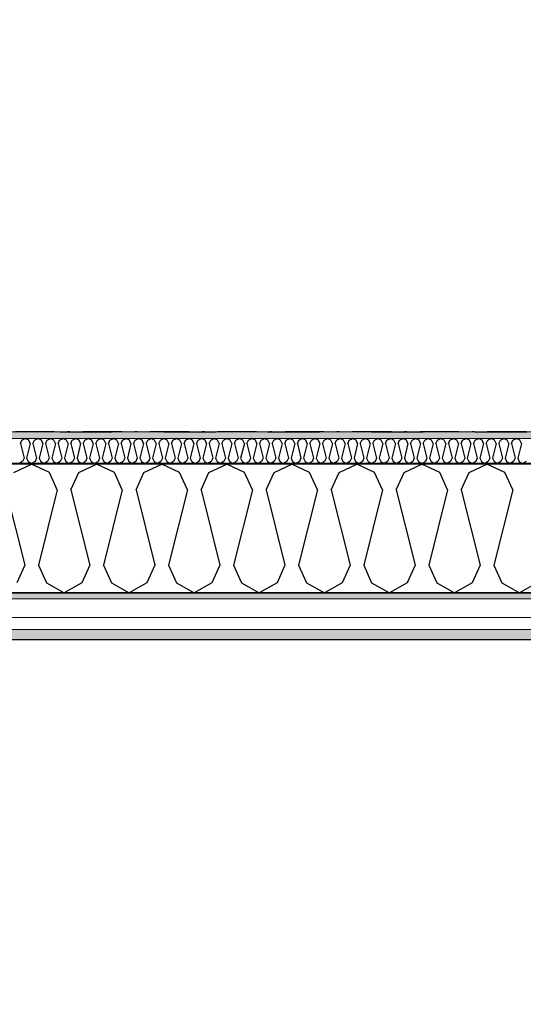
# Model space of a CAD drawing. Header units: millimetres. Extents: x -150 to 340869, y -1115 to 365939.
# Tile 137 of 193: x 317248 to 318219, y 342644 to 344542. Entities that reach past the tile are written whole.
import ezdxf
from ezdxf.enums import TextEntityAlignment as Align

# ---------------------------------------------------------------- set-up
doc = ezdxf.new("R2010")
doc.units = ezdxf.units.MM
doc.header["$LTSCALE"] = 0.5
doc.header["$MEASUREMENT"] = 0
for name, pattern in [('Akselinje', [1500, 1000, -200, 100, -200]), ('Over snittplan', [260, 150, -50, 10, -50]), ('PLINE', [0]), ('Stipling', [400, 200, -200]), ('Tett prikk', [176.388884, 0, -176.388884])]:
    doc.linetypes.add(name, pattern=pattern)
for name, color, linetype in [('232- Ikke-bærende yttervegger (Skravur)(Nye konstruksjoner)', 7, 'Continuous'), ('232- Ikke-bærende yttervegger(Nye konstruksjoner)', 7, 'Continuous'), ('255- Gulvoverflate(Nye konstruksjoner)', 7, 'Continuous'), ('26-- Yttertak(Nye konstruksjoner)', 7, 'Continuous'), ('82-- Modullinjer(Nye konstruksjoner)', 7, 'Continuous'), ('862- M___Nettoareal(Nye konstruksjoner)', 7, 'Continuous'), ('862- M___Nettoareal(Polylinje)(Nye konstruksjoner)', 7, 'Continuous'), ('862- M___Nettoareal(Tekst)(Nye konstruksjoner)', 7, 'Continuous')]:
    doc.layers.add(name, color=color, linetype=linetype)
doc.layers.add('235- Utvendig kledning og overflate(Nye konstruksjoner)', color=7, linetype='Continuous', lineweight=0)
doc.layers.add('236- Innvendig kledning og overflate(Nye konstruksjoner)', color=7, linetype='Continuous', lineweight=0)
doc.styles.add('GENERATED_STYLE_1', font='txt')
doc.styles.add('GENERATED_STYLE_4', font='arial.ttf')
pattern_1 = [(0, (0, 0), (0, 43.30127), [0, -25]), (0, (12.5, 21.65), (0, 43.30127), [0, -25])]

# ---------------------------------------------------------------- blocks, each defined once
blk = doc.blocks.new('Ikke målbart areal__3', base_point=(318271.8, 344616.6))
at = {"layer": '862- M___Nettoareal(Polylinje)(Nye konstruksjoner)', "linetype": 'Stipling', "flags": 128}
blk.add_lwpolyline([(308760.9, 346182.3), (308760.9, 345237.9), (308760.9, 343747.8), (319785, 343747.8), (321356.7, 341584.6), (323326.2, 343015.5), (321025.4, 346182.3)], close=True, dxfattribs=at)
at = {"layer": '862- M___Nettoareal(Tekst)(Nye konstruksjoner)', "style": 'GENERATED_STYLE_1'}
for tag, p in [('DUMMY_861', (318819.7, 344804.8)), ('ROOM_NAME', (317723.9, 344762.2)), ('DUMMY_862', (317723.9, 344616.6))]:
    blk.add_attdef(tag, text='', height=100, dxfattribs=at).set_placement(p, align=Align.TOP_LEFT)
blk = doc.blocks.new('*X48')
at = {"layer": '232- Ikke-bærende yttervegger (Skravur)(Nye konstruksjoner)', "linetype": 'PLINE'}
for p, q in [((317249.5, 343725.2), (317252.5, 343731.7)), ((317249.5, 343725.2), (317256.6, 343697)), ((317252.5, 343731.7), (317259.1, 343734.8)), ((317265.7, 343731.7), (317259.1, 343734.8)), ((317268.7, 343725.2), (317261.7, 343697)), ((317268.7, 343725.2), (317265.7, 343731.7)), ((317273.8, 343725.2), (317276.8, 343731.7)), ((317273.8, 343725.2), (317280.8, 343697)), ((317276.8, 343731.7), (317283.4, 343734.8)), ((317290, 343731.7), (317283.4, 343734.8)), ((317293, 343725.2), (317285.9, 343697)), ((317293, 343725.2), (317290, 343731.7)), ((317298.1, 343725.2), (317301, 343731.7)), ((317298.1, 343725.2), (317305.1, 343697)), ((317301, 343731.7), (317307.7, 343734.8)), ((317314.3, 343731.7), (317307.7, 343734.8)), ((317317.3, 343725.2), (317310.2, 343697)), ((317317.3, 343725.2), (317314.3, 343731.7)), ((317322.4, 343725.2), (317325.3, 343731.7)), ((317322.4, 343725.2), (317329.4, 343697)), ((317325.3, 343731.7), (317331.9, 343734.8)), ((317338.6, 343731.7), (317331.9, 343734.8)), ((317341.5, 343725.2), (317334.5, 343697)), ((317341.5, 343725.2), (317338.6, 343731.7)), ((317346.6, 343725.2), (317349.6, 343731.7)), ((317346.6, 343725.2), (317353.7, 343697)), ((317349.6, 343731.7), (317356.2, 343734.8)), ((317362.9, 343731.7), (317356.2, 343734.8)), ((317365.8, 343725.2), (317358.8, 343697)), ((317365.8, 343725.2), (317362.9, 343731.7)), ((317370.9, 343725.2), (317373.9, 343731.7)), ((317370.9, 343725.2), (317378, 343697)), ((317373.9, 343731.7), (317380.5, 343734.8)), ((317387.1, 343731.7), (317380.5, 343734.8)), ((317390.1, 343725.2), (317383.1, 343697)), ((317390.1, 343725.2), (317387.1, 343731.7)), ((317395.2, 343725.2), (317398.2, 343731.7)), ((317395.2, 343725.2), (317402.2, 343697)), ((317398.2, 343731.7), (317404.8, 343734.8)), ((317411.4, 343731.7), (317404.8, 343734.8)), ((317414.4, 343725.2), (317407.3, 343697)), ((317414.4, 343725.2), (317411.4, 343731.7)), ((317419.5, 343725.2), (317422.4, 343731.7)), ((317419.5, 343725.2), (317426.5, 343697)), ((317422.4, 343731.7), (317429.1, 343734.8)), ((317435.7, 343731.7), (317429.1, 343734.8)), ((317438.7, 343725.2), (317431.6, 343697)), ((317438.7, 343725.2), (317435.7, 343731.7)), ((317443.8, 343725.2), (317446.7, 343731.7)), ((317443.8, 343725.2), (317450.8, 343697)), ((317446.7, 343731.7), (317453.4, 343734.8)), ((317460, 343731.7), (317453.4, 343734.8)), ((317462.9, 343725.2), (317455.9, 343697)), ((317462.9, 343725.2), (317460, 343731.7)), ((317468, 343725.2), (317471, 343731.7)), ((317468, 343725.2), (317475.1, 343697)), ((317471, 343731.7), (317477.6, 343734.8)), ((317484.3, 343731.7), (317477.6, 343734.8)), ((317487.2, 343725.2), (317480.2, 343697)), ((317487.2, 343725.2), (317484.3, 343731.7)), ((317492.3, 343725.2), (317495.3, 343731.7)), ((317492.3, 343725.2), (317499.4, 343697)), ((317495.3, 343731.7), (317501.9, 343734.8)), ((317508.5, 343731.7), (317501.9, 343734.8)), ((317511.5, 343725.2), (317504.5, 343697)), ((317511.5, 343725.2), (317508.5, 343731.7)), ((317516.6, 343725.2), (317519.6, 343731.7)), ((317516.6, 343725.2), (317523.6, 343697)), ((317519.6, 343731.7), (317526.2, 343734.8)), ((317532.8, 343731.7), (317526.2, 343734.8)), ((317535.8, 343725.2), (317528.8, 343697)), ((317535.8, 343725.2), (317532.8, 343731.7)), ((317540.9, 343725.2), (317543.9, 343731.7)), ((317540.9, 343725.2), (317547.9, 343697)), ((317543.9, 343731.7), (317550.5, 343734.8)), ((317557.1, 343731.7), (317550.5, 343734.8)), ((317560.1, 343725.2), (317553, 343697)), ((317560.1, 343725.2), (317557.1, 343731.7)), ((317565.2, 343725.2), (317568.1, 343731.7)), ((317565.2, 343725.2), (317572.2, 343697)), ((317568.1, 343731.7), (317574.8, 343734.8)), ((317581.4, 343731.7), (317574.8, 343734.8)), ((317584.4, 343725.2), (317577.3, 343697)), ((317584.4, 343725.2), (317581.4, 343731.7)), ((317589.5, 343725.2), (317592.4, 343731.7)), ((317589.5, 343725.2), (317596.5, 343697)), ((317592.4, 343731.7), (317599, 343734.8)), ((317605.7, 343731.7), (317599, 343734.8)), ((317608.6, 343725.2), (317601.6, 343697)), ((317608.6, 343725.2), (317605.7, 343731.7)), ((317613.7, 343725.2), (317616.7, 343731.7)), ((317613.7, 343725.2), (317620.8, 343697)), ((317616.7, 343731.7), (317623.3, 343734.8)), ((317630, 343731.7), (317623.3, 343734.8)), ((317632.9, 343725.2), (317625.9, 343697)), ((317632.9, 343725.2), (317630, 343731.7)), ((317638, 343725.2), (317641, 343731.7)), ((317638, 343725.2), (317645.1, 343697)), ((317641, 343731.7), (317647.6, 343734.8)), ((317654.2, 343731.7), (317647.6, 343734.8)), ((317657.2, 343725.2), (317650.2, 343697)), ((317657.2, 343725.2), (317654.2, 343731.7)), ((317662.3, 343725.2), (317665.3, 343731.7)), ((317662.3, 343725.2), (317669.3, 343697)), ((317665.3, 343731.7), (317671.9, 343734.8)), ((317678.5, 343731.7), (317671.9, 343734.8)), ((317681.5, 343725.2), (317674.4, 343697)), ((317681.5, 343725.2), (317678.5, 343731.7)), ((317686.6, 343725.2), (317689.5, 343731.7)), ((317686.6, 343725.2), (317693.6, 343697)), ((317689.5, 343731.7), (317696.2, 343734.8)), ((317702.8, 343731.7), (317696.2, 343734.8)), ((317705.8, 343725.2), (317698.7, 343697)), ((317705.8, 343725.2), (317702.8, 343731.7)), ((317710.9, 343725.2), (317713.8, 343731.7)), ((317710.9, 343725.2), (317717.9, 343697)), ((317713.8, 343731.7), (317720.4, 343734.8)), ((317727.1, 343731.7), (317720.4, 343734.8)), ((317730, 343725.2), (317723, 343697)), ((317730, 343725.2), (317727.1, 343731.7)), ((317735.1, 343725.2), (317738.1, 343731.7)), ((317735.1, 343725.2), (317742.2, 343697)), ((317738.1, 343731.7), (317744.7, 343734.8)), ((317751.4, 343731.7), (317744.7, 343734.8)), ((317754.3, 343725.2), (317747.3, 343697)), ((317754.3, 343725.2), (317751.4, 343731.7)), ((317759.4, 343725.2), (317762.4, 343731.7)), ((317759.4, 343725.2), (317766.5, 343697)), ((317762.4, 343731.7), (317769, 343734.8)), ((317775.6, 343731.7), (317769, 343734.8)), ((317778.6, 343725.2), (317771.6, 343697)), ((317778.6, 343725.2), (317775.6, 343731.7)), ((317783.7, 343725.2), (317786.7, 343731.7)), ((317783.7, 343725.2), (317790.7, 343697)), ((317786.7, 343731.7), (317793.3, 343734.8)), ((317799.9, 343731.7), (317793.3, 343734.8)), ((317802.9, 343725.2), (317795.8, 343697)), ((317802.9, 343725.2), (317799.9, 343731.7)), ((317808, 343725.2), (317810.9, 343731.7)), ((317808, 343725.2), (317815, 343697)), ((317810.9, 343731.7), (317817.6, 343734.8)), ((317824.2, 343731.7), (317817.6, 343734.8)), ((317827.2, 343725.2), (317820.1, 343697)), ((317827.2, 343725.2), (317824.2, 343731.7)), ((317832.3, 343725.2), (317835.2, 343731.7)), ((317832.3, 343725.2), (317839.3, 343697)), ((317835.2, 343731.7), (317841.9, 343734.8)), ((317848.5, 343731.7), (317841.9, 343734.8)), ((317851.4, 343725.2), (317844.4, 343697)), ((317851.4, 343725.2), (317848.5, 343731.7)), ((317856.5, 343725.2), (317859.5, 343731.7)), ((317856.5, 343725.2), (317863.6, 343697)), ((317859.5, 343731.7), (317866.1, 343734.8)), ((317872.8, 343731.7), (317866.1, 343734.8)), ((317875.7, 343725.2), (317868.7, 343697)), ((317875.7, 343725.2), (317872.8, 343731.7)), ((317880.8, 343725.2), (317883.8, 343731.7)), ((317880.8, 343725.2), (317887.9, 343697)), ((317883.8, 343731.7), (317890.4, 343734.8)), ((317897, 343731.7), (317890.4, 343734.8)), ((317900, 343725.2), (317893, 343697)), ((317900, 343725.2), (317897, 343731.7)), ((317905.1, 343725.2), (317908.1, 343731.7)), ((317905.1, 343725.2), (317912.1, 343697)), ((317908.1, 343731.7), (317914.7, 343734.8)), ((317921.3, 343731.7), (317914.7, 343734.8)), ((317924.3, 343725.2), (317917.3, 343697)), ((317924.3, 343725.2), (317921.3, 343731.7)), ((317929.4, 343725.2), (317932.4, 343731.7)), ((317929.4, 343725.2), (317936.4, 343697)), ((317932.4, 343731.7), (317939, 343734.8)), ((317945.6, 343731.7), (317939, 343734.8)), ((317948.6, 343725.2), (317941.5, 343697)), ((317948.6, 343725.2), (317945.6, 343731.7)), ((317953.7, 343725.2), (317956.6, 343731.7)), ((317953.7, 343725.2), (317960.7, 343697)), ((317956.6, 343731.7), (317963.3, 343734.8)), ((317969.9, 343731.7), (317963.3, 343734.8)), ((317972.9, 343725.2), (317965.8, 343697)), ((317972.9, 343725.2), (317969.9, 343731.7)), ((317978, 343725.2), (317980.9, 343731.7)), ((317978, 343725.2), (317985, 343697)), ((317980.9, 343731.7), (317987.5, 343734.8)), ((317994.2, 343731.7), (317987.5, 343734.8)), ((317997.1, 343725.2), (317990.1, 343697)), ((317997.1, 343725.2), (317994.2, 343731.7)), ((318002.2, 343725.2), (318005.2, 343731.7)), ((318002.2, 343725.2), (318009.3, 343697)), ((318005.2, 343731.7), (318011.8, 343734.8)), ((318018.5, 343731.7), (318011.8, 343734.8)), ((318021.4, 343725.2), (318014.4, 343697)), ((318021.4, 343725.2), (318018.5, 343731.7)), ((318026.5, 343725.2), (318029.5, 343731.7)), ((318026.5, 343725.2), (318033.6, 343697)), ((318029.5, 343731.7), (318036.1, 343734.8)), ((318042.7, 343731.7), (318036.1, 343734.8)), ((318045.7, 343725.2), (318038.7, 343697)), ((318045.7, 343725.2), (318042.7, 343731.7)), ((318050.8, 343725.2), (318053.8, 343731.7)), ((318050.8, 343725.2), (318057.8, 343697)), ((318053.8, 343731.7), (318060.4, 343734.8)), ((318067, 343731.7), (318060.4, 343734.8)), ((318070, 343725.2), (318062.9, 343697)), ((318070, 343725.2), (318067, 343731.7)), ((318075.1, 343725.2), (318078, 343731.7)), ((318075.1, 343725.2), (318082.1, 343697)), ((318078, 343731.7), (318084.7, 343734.8)), ((318091.3, 343731.7), (318084.7, 343734.8)), ((318094.3, 343725.2), (318087.2, 343697)), ((318094.3, 343725.2), (318091.3, 343731.7)), ((318099.4, 343725.2), (318102.3, 343731.7)), ((318099.4, 343725.2), (318106.4, 343697)), ((318102.3, 343731.7), (318109, 343734.8)), ((318115.6, 343731.7), (318109, 343734.8)), ((318118.5, 343725.2), (318111.5, 343697)), ((318118.5, 343725.2), (318115.6, 343731.7)), ((318123.6, 343725.2), (318126.6, 343731.7)), ((318123.6, 343725.2), (318130.7, 343697)), ((318126.6, 343731.7), (318133.2, 343734.8)), ((318139.9, 343731.7), (318133.2, 343734.8)), ((318142.8, 343725.2), (318135.8, 343697)), ((318142.8, 343725.2), (318139.9, 343731.7)), ((318147.9, 343725.2), (318150.9, 343731.7)), ((318147.9, 343725.2), (318155, 343697)), ((318150.9, 343731.7), (318157.5, 343734.8)), ((318164.1, 343731.7), (318157.5, 343734.8)), ((318167.1, 343725.2), (318160.1, 343697)), ((318167.1, 343725.2), (318164.1, 343731.7)), ((318172.2, 343725.2), (318175.2, 343731.7)), ((318172.2, 343725.2), (318179.2, 343697)), ((318175.2, 343731.7), (318181.8, 343734.8)), ((318188.4, 343731.7), (318181.8, 343734.8)), ((318191.4, 343725.2), (318184.3, 343697)), ((318191.4, 343725.2), (318188.4, 343731.7)), ((318196.5, 343725.2), (318199.4, 343731.7)), ((318196.5, 343725.2), (318203.5, 343697)), ((318199.4, 343731.7), (318206.1, 343734.8)), ((318212.7, 343731.7), (318206.1, 343734.8)), ((318215.7, 343725.2), (318208.6, 343697)), ((318215.7, 343725.2), (318212.7, 343731.7)), ((317253.6, 343690.5), (317247, 343686.8)), ((317256.6, 343697), (317253.6, 343690.5)), ((317261.7, 343697), (317264.6, 343690.5)), ((317264.6, 343690.5), (317271.2, 343686.8)), ((317277.9, 343690.5), (317271.2, 343686.8)), ((317280.8, 343697), (317277.9, 343690.5)), ((317285.9, 343697), (317288.9, 343690.5)), ((317288.9, 343690.5), (317295.5, 343686.8)), ((317302.2, 343690.5), (317295.5, 343686.8)), ((317305.1, 343697), (317302.2, 343690.5)), ((317310.2, 343697), (317313.2, 343690.5)), ((317313.2, 343690.5), (317319.8, 343686.8)), ((317326.4, 343690.5), (317319.8, 343686.8)), ((317329.4, 343697), (317326.4, 343690.5)), ((317334.5, 343697), (317337.5, 343690.5)), ((317337.5, 343690.5), (317344.1, 343686.8)), ((317350.7, 343690.5), (317344.1, 343686.8)), ((317353.7, 343697), (317350.7, 343690.5)), ((317358.8, 343697), (317361.7, 343690.5)), ((317361.7, 343690.5), (317368.4, 343686.8)), ((317375, 343690.5), (317368.4, 343686.8)), ((317378, 343697), (317375, 343690.5)), ((317383.1, 343697), (317386, 343690.5)), ((317386, 343690.5), (317392.7, 343686.8)), ((317399.3, 343690.5), (317392.7, 343686.8)), ((317402.2, 343697), (317399.3, 343690.5)), ((317407.3, 343697), (317410.3, 343690.5)), ((317410.3, 343690.5), (317416.9, 343686.8)), ((317423.6, 343690.5), (317416.9, 343686.8)), ((317426.5, 343697), (317423.6, 343690.5)), ((317431.6, 343697), (317434.6, 343690.5)), ((317434.6, 343690.5), (317441.2, 343686.8)), ((317447.8, 343690.5), (317441.2, 343686.8)), ((317450.8, 343697), (317447.8, 343690.5)), ((317455.9, 343697), (317458.9, 343690.5)), ((317458.9, 343690.5), (317465.5, 343686.8)), ((317472.1, 343690.5), (317465.5, 343686.8)), ((317475.1, 343697), (317472.1, 343690.5)), ((317480.2, 343697), (317483.1, 343690.5)), ((317483.1, 343690.5), (317489.8, 343686.8)), ((317496.4, 343690.5), (317489.8, 343686.8)), ((317499.4, 343697), (317496.4, 343690.5)), ((317504.5, 343697), (317507.4, 343690.5)), ((317507.4, 343690.5), (317514.1, 343686.8)), ((317520.7, 343690.5), (317514.1, 343686.8)), ((317523.6, 343697), (317520.7, 343690.5)), ((317528.8, 343697), (317531.7, 343690.5)), ((317531.7, 343690.5), (317538.3, 343686.8)), ((317545, 343690.5), (317538.3, 343686.8)), ((317547.9, 343697), (317545, 343690.5)), ((317553, 343697), (317556, 343690.5)), ((317556, 343690.5), (317562.6, 343686.8)), ((317569.3, 343690.5), (317562.6, 343686.8)), ((317572.2, 343697), (317569.3, 343690.5)), ((317577.3, 343697), (317580.3, 343690.5)), ((317580.3, 343690.5), (317586.9, 343686.8)), ((317593.5, 343690.5), (317586.9, 343686.8)), ((317596.5, 343697), (317593.5, 343690.5)), ((317601.6, 343697), (317604.6, 343690.5)), ((317604.6, 343690.5), (317611.2, 343686.8)), ((317617.8, 343690.5), (317611.2, 343686.8)), ((317620.8, 343697), (317617.8, 343690.5)), ((317625.9, 343697), (317628.8, 343690.5)), ((317628.8, 343690.5), (317635.5, 343686.8)), ((317642.1, 343690.5), (317635.5, 343686.8)), ((317645.1, 343697), (317642.1, 343690.5)), ((317650.2, 343697), (317653.1, 343690.5)), ((317653.1, 343690.5), (317659.7, 343686.8)), ((317666.4, 343690.5), (317659.7, 343686.8)), ((317669.3, 343697), (317666.4, 343690.5)), ((317674.4, 343697), (317677.4, 343690.5)), ((317677.4, 343690.5), (317684, 343686.8)), ((317690.7, 343690.5), (317684, 343686.8)), ((317693.6, 343697), (317690.7, 343690.5)), ((317698.7, 343697), (317701.7, 343690.5)), ((317701.7, 343690.5), (317708.3, 343686.8)), ((317714.9, 343690.5), (317708.3, 343686.8)), ((317717.9, 343697), (317714.9, 343690.5)), ((317723, 343697), (317726, 343690.5)), ((317726, 343690.5), (317732.6, 343686.8)), ((317739.2, 343690.5), (317732.6, 343686.8)), ((317742.2, 343697), (317739.2, 343690.5)), ((317747.3, 343697), (317750.2, 343690.5)), ((317750.2, 343690.5), (317756.9, 343686.8)), ((317763.5, 343690.5), (317756.9, 343686.8)), ((317766.5, 343697), (317763.5, 343690.5)), ((317771.6, 343697), (317774.5, 343690.5)), ((317774.5, 343690.5), (317781.2, 343686.8)), ((317787.8, 343690.5), (317781.2, 343686.8)), ((317790.7, 343697), (317787.8, 343690.5)), ((317795.8, 343697), (317798.8, 343690.5)), ((317798.8, 343690.5), (317805.4, 343686.8)), ((317812.1, 343690.5), (317805.4, 343686.8)), ((317815, 343697), (317812.1, 343690.5)), ((317820.1, 343697), (317823.1, 343690.5)), ((317823.1, 343690.5), (317829.7, 343686.8)), ((317836.3, 343690.5), (317829.7, 343686.8)), ((317839.3, 343697), (317836.3, 343690.5)), ((317844.4, 343697), (317847.4, 343690.5)), ((317847.4, 343690.5), (317854, 343686.8)), ((317860.6, 343690.5), (317854, 343686.8)), ((317863.6, 343697), (317860.6, 343690.5)), ((317868.7, 343697), (317871.6, 343690.5)), ((317871.6, 343690.5), (317878.3, 343686.8)), ((317884.9, 343690.5), (317878.3, 343686.8)), ((317887.9, 343697), (317884.9, 343690.5)), ((317893, 343697), (317895.9, 343690.5)), ((317895.9, 343690.5), (317902.6, 343686.8)), ((317909.2, 343690.5), (317902.6, 343686.8)), ((317912.1, 343697), (317909.2, 343690.5)), ((317917.3, 343697), (317920.2, 343690.5)), ((317920.2, 343690.5), (317926.8, 343686.8)), ((317933.5, 343690.5), (317926.8, 343686.8)), ((317936.4, 343697), (317933.5, 343690.5)), ((317941.5, 343697), (317944.5, 343690.5)), ((317944.5, 343690.5), (317951.1, 343686.8)), ((317957.8, 343690.5), (317951.1, 343686.8)), ((317960.7, 343697), (317957.8, 343690.5)), ((317965.8, 343697), (317968.8, 343690.5)), ((317968.8, 343690.5), (317975.4, 343686.8)), ((317982, 343690.5), (317975.4, 343686.8)), ((317985, 343697), (317982, 343690.5)), ((317990.1, 343697), (317993.1, 343690.5)), ((317993.1, 343690.5), (317999.7, 343686.8)), ((318006.3, 343690.5), (317999.7, 343686.8)), ((318009.3, 343697), (318006.3, 343690.5)), ((318014.4, 343697), (318017.3, 343690.5)), ((318017.3, 343690.5), (318024, 343686.8)), ((318030.6, 343690.5), (318024, 343686.8)), ((318033.6, 343697), (318030.6, 343690.5)), ((318038.7, 343697), (318041.6, 343690.5)), ((318041.6, 343690.5), (318048.2, 343686.8)), ((318054.9, 343690.5), (318048.2, 343686.8)), ((318057.8, 343697), (318054.9, 343690.5)), ((318062.9, 343697), (318065.9, 343690.5)), ((318065.9, 343690.5), (318072.5, 343686.8)), ((318079.2, 343690.5), (318072.5, 343686.8)), ((318082.1, 343697), (318079.2, 343690.5)), ((318087.2, 343697), (318090.2, 343690.5)), ((318090.2, 343690.5), (318096.8, 343686.8)), ((318103.4, 343690.5), (318096.8, 343686.8)), ((318106.4, 343697), (318103.4, 343690.5)), ((318111.5, 343697), (318114.5, 343690.5)), ((318114.5, 343690.5), (318121.1, 343686.8)), ((318127.7, 343690.5), (318121.1, 343686.8)), ((318130.7, 343697), (318127.7, 343690.5)), ((318135.8, 343697), (318138.7, 343690.5)), ((318138.7, 343690.5), (318145.4, 343686.8)), ((318152, 343690.5), (318145.4, 343686.8)), ((318155, 343697), (318152, 343690.5)), ((318160.1, 343697), (318163, 343690.5)), ((318163, 343690.5), (318169.7, 343686.8)), ((318176.3, 343690.5), (318169.7, 343686.8)), ((318179.2, 343697), (318176.3, 343690.5)), ((318184.3, 343697), (318187.3, 343690.5)), ((318187.3, 343690.5), (318193.9, 343686.8)), ((318200.6, 343690.5), (318193.9, 343686.8)), ((318203.5, 343697), (318200.6, 343690.5)), ((318208.6, 343697), (318211.6, 343690.5)), ((318211.6, 343690.5), (318218.2, 343686.8)), ((318224.8, 343690.5), (318218.2, 343686.8))]:
    blk.add_line(p, q, dxfattribs=at)
blk = doc.blocks.new('*X50')
at = {"layer": '232- Ikke-bærende yttervegger (Skravur)(Nye konstruksjoner)', "linetype": 'PLINE'}
for p, q in [((317237, 343669.6), (317271.2, 343685.8)), ((317305.5, 343669.6), (317271.2, 343685.8)), ((317320.8, 343636), (317305.5, 343669.6)), ((317347.2, 343636), (317362.4, 343669.6)), ((317362.4, 343669.6), (317396.7, 343685.8)), ((317431, 343669.6), (317396.7, 343685.8)), ((317446.2, 343636), (317431, 343669.6)), ((317472.6, 343636), (317487.9, 343669.6)), ((317487.9, 343669.6), (317522.2, 343685.8)), ((317556.4, 343669.6), (317522.2, 343685.8)), ((317571.7, 343636), (317556.4, 343669.6)), ((317598.1, 343636), (317613.3, 343669.6)), ((317613.3, 343669.6), (317647.6, 343685.8)), ((317681.9, 343669.6), (317647.6, 343685.8)), ((317697.2, 343636), (317681.9, 343669.6)), ((317723.5, 343636), (317738.8, 343669.6)), ((317738.8, 343669.6), (317773.1, 343685.8)), ((317807.3, 343669.6), (317773.1, 343685.8)), ((317822.6, 343636), (317807.3, 343669.6)), ((317849, 343636), (317864.3, 343669.6)), ((317864.3, 343669.6), (317898.5, 343685.8)), ((317932.8, 343669.6), (317898.5, 343685.8)), ((317948.1, 343636), (317932.8, 343669.6)), ((317974.4, 343636), (317989.7, 343669.6)), ((317989.7, 343669.6), (318024, 343685.8)), ((318058.2, 343669.6), (318024, 343685.8)), ((318073.5, 343636), (318058.2, 343669.6)), ((318099.9, 343636), (318115.2, 343669.6)), ((318115.2, 343669.6), (318149.4, 343685.8)), ((318183.7, 343669.6), (318149.4, 343685.8)), ((318199, 343636), (318183.7, 343669.6)), ((317221.7, 343636), (317258.1, 343490.6)), ((317320.8, 343636), (317284.4, 343490.6)), ((317347.2, 343636), (317383.5, 343490.6)), ((317446.2, 343636), (317409.9, 343490.6)), ((317472.6, 343636), (317509, 343490.6)), ((317571.7, 343636), (317535.3, 343490.6)), ((317598.1, 343636), (317634.4, 343490.6)), ((317697.2, 343636), (317660.8, 343490.6)), ((317723.5, 343636), (317759.9, 343490.6)), ((317822.6, 343636), (317786.2, 343490.6)), ((317849, 343636), (317885.3, 343490.6)), ((317948.1, 343636), (317911.7, 343490.6)), ((317974.4, 343636), (318010.8, 343490.6)), ((318073.5, 343636), (318037.1, 343490.6)), ((318099.9, 343636), (318136.2, 343490.6)), ((318199, 343636), (318162.6, 343490.6)), ((317258.1, 343490.6), (317242.8, 343457)), ((317284.4, 343490.6), (317299.7, 343457)), ((317383.5, 343490.6), (317368.2, 343457)), ((317409.9, 343490.6), (317425.2, 343457)), ((317509, 343490.6), (317493.7, 343457)), ((317535.3, 343490.6), (317550.6, 343457)), ((317634.4, 343490.6), (317619.1, 343457)), ((317660.8, 343490.6), (317676.1, 343457)), ((317759.9, 343490.6), (317744.6, 343457)), ((317786.2, 343490.6), (317801.5, 343457)), ((317885.3, 343490.6), (317870, 343457)), ((317911.7, 343490.6), (317927, 343457)), ((318010.8, 343490.6), (317995.5, 343457)), ((318037.1, 343490.6), (318052.4, 343457)), ((318136.2, 343490.6), (318121, 343457)), ((318162.6, 343490.6), (318177.9, 343457)), ((317299.7, 343457), (317334, 343437.8)), ((317368.2, 343457), (317334, 343437.8)), ((317425.2, 343457), (317459.4, 343437.8)), ((317493.7, 343457), (317459.4, 343437.8)), ((317550.6, 343457), (317584.9, 343437.8)), ((317619.1, 343457), (317584.9, 343437.8)), ((317676.1, 343457), (317710.3, 343437.8)), ((317744.6, 343457), (317710.3, 343437.8)), ((317801.5, 343457), (317835.8, 343437.8)), ((317870, 343457), (317835.8, 343437.8)), ((317927, 343457), (317961.2, 343437.8)), ((317995.5, 343457), (317961.2, 343437.8)), ((318052.4, 343457), (318086.7, 343437.8)), ((318121, 343457), (318086.7, 343437.8)), ((318177.9, 343457), (318212.1, 343437.8)), ((318246.4, 343457), (318212.1, 343437.8))]:
    blk.add_line(p, q, dxfattribs=at)
blk = doc.blocks.new('Standard grid marker[30]', base_point=(306234.8, 343437.9))
at = {"layer": '82-- Modullinjer(Nye konstruksjoner)', "linetype": 'Akselinje'}
blk.add_line((306434.8, 343437.9), (320034.8, 343437.9), dxfattribs=at)
at = {"layer": '82-- Modullinjer(Nye konstruksjoner)', "style": 'GENERATED_STYLE_4'}
blk.add_attdef('AC_MarkerText_1', text='', height=100, dxfattribs=at).set_placement((306109.8, 343491), align=Align.TOP_CENTER)

msp = doc.modelspace()

# ---------------------------------------------------------------- hatches: boundary and pattern name
at = {"layer": '232- Ikke-bærende yttervegger (Skravur)(Nye konstruksjoner)', "linetype": 'Continuous'}
h = msp.add_hatch(dxfattribs=at)
h.set_pattern_fill('Prikker_tett', color=256, style=0, pattern_type=2)
h.set_pattern_definition(pattern_1)
h.paths.add_polyline_path([(319768.9, 343747.8), (308760.9, 343747.8), (308760.9, 343734.8), (319778.3, 343734.8)])
msp.add_hatch(color=256, dxfattribs=at).paths.add_polyline_path([(308699.9, 343686.8), (308699.9, 343685.8), (319753.4, 343685.8), (319752.7, 343686.8)])
h = msp.add_hatch(dxfattribs=at)
h.set_pattern_fill('Prikker_tett', color=256, style=0, pattern_type=2)
h.set_pattern_definition(pattern_1)
h.paths.add_polyline_path([(319612.2, 343437.8), (308450.9, 343437.8), (308450.9, 343425.8), (319620.9, 343425.8)])
h = msp.add_hatch(dxfattribs=at)
h.set_pattern_fill('Skrålinjer_2', color=256, style=0, pattern_type=2)
h.set_pattern_definition([(45, (0, 0), (-56.568542, 56.568542), [80, 0])])
h.paths.add_polyline_path([(319567.4, 343366.8), (308379.9, 343366.8), (308379.9, 343347.8), (319581.2, 343347.8)])

# ---------------------------------------------------------------- linework, layer by layer
at = {"layer": '232- Ikke-bærende yttervegger(Nye konstruksjoner)', "linetype": 'PLINE'}
for p, q in [((319446.8, 343685.8), (308699.9, 343685.8)), ((319752.7, 343686.8), (308747.9, 343686.8)), ((308698.9, 343437.8), (319627, 343437.8))]:
    msp.add_line(p, q, dxfattribs=at)
at = {"layer": '232- Ikke-bærende yttervegger(Nye konstruksjoner)', "linetype": 'Over snittplan', "flags": 128}
for points in [[(319785, 343747.8), (308760.9, 343747.8)], [(308379.9, 343347.8), (319581.2, 343347.8)]]:
    msp.add_lwpolyline(points, dxfattribs=at)
at = {"layer": '235- Utvendig kledning og overflate(Nye konstruksjoner)', "linetype": 'PLINE'}
for p, q in [((308450.9, 343425.8), (319620.9, 343425.8)), ((308438.9, 343389.8), (319602.6, 343389.8)), ((308402.9, 343366.8), (319590.8, 343366.8))]:
    msp.add_line(p, q, dxfattribs=at)
at = {"layer": '235- Utvendig kledning og overflate(Nye konstruksjoner)', "linetype": 'PLINE', "flags": 128}
msp.add_lwpolyline([(308379.9, 343347.8), (319581.2, 343347.8)], dxfattribs=at)
at = {"layer": '236- Innvendig kledning og overflate(Nye konstruksjoner)', "linetype": 'PLINE'}
msp.add_line((319719, 343734.8), (308760.9, 343734.8), dxfattribs=at)
at = {"layer": '236- Innvendig kledning og overflate(Nye konstruksjoner)', "linetype": 'PLINE', "flags": 128}
msp.add_lwpolyline([(319785, 343747.8), (308760.9, 343747.8)], dxfattribs=at)
at = {"layer": '255- Gulvoverflate(Nye konstruksjoner)', "linetype": 'PLINE', "flags": 128}
for points in [[(308450.9, 354357.8), (312050.9, 354357.8), (325191, 354357.8), (332914.5, 343727.4), (335030.5, 340814.9), (326196.1, 334396.3), (323365.9, 338291.7), (321018.9, 341522.1), (319627, 343437.8), (314670.9, 343437.8), (308450.9, 343437.8), (308450.9, 349447.8), (312260.9, 349447.8), (312260.9, 352047.8), (308450.9, 352047.8)], [(308450.9, 354357.8), (312050.9, 354357.8), (325191, 354357.8), (332914.5, 343727.4), (335030.5, 340814.9), (326196.1, 334396.3), (323365.9, 338291.7), (321018.9, 341522.1), (319627, 343437.8), (314670.9, 343437.8), (308450.9, 343437.8), (308450.9, 349447.8), (312260.9, 349447.8), (312260.9, 352047.8), (308450.9, 352047.8)], [(319581.2, 343347.8), (320893.3, 341542.1), (319962.8, 340866.1), (318995.2, 342197.8), (314760.9, 342197.8), (314760.9, 343347.8)]]:
    msp.add_lwpolyline(points, close=True, dxfattribs=at)
at = {"layer": '26-- Yttertak(Nye konstruksjoner)', "linetype": 'Tett prikk', "flags": 128}
msp.add_lwpolyline([(320498.3, 345147.8), (314760.9, 345147.8), (314760.9, 343347.8), (319581.2, 343347.8), (320893.2, 341542), (322349.4, 342600)], close=True, dxfattribs=at)

# ---------------------------------------------------------------- block references
at = {"layer": '232- Ikke-bærende yttervegger(Nye konstruksjoner)'}
for name in ['*X48', '*X50']:
    msp.add_blockref(name, (0, 0), dxfattribs=at)
at = {"layer": '82-- Modullinjer(Nye konstruksjoner)', "linetype": 'PLINE'}
msp.add_blockref('Standard grid marker[30]', (306234.8, 343437.9), dxfattribs=at)
at = {"layer": '862- M___Nettoareal(Nye konstruksjoner)', "linetype": 'Continuous'}
msp.add_blockref('Ikke målbart areal__3', (318271.8, 344616.6), dxfattribs=at)

doc.saveas('drawing.dxf')
